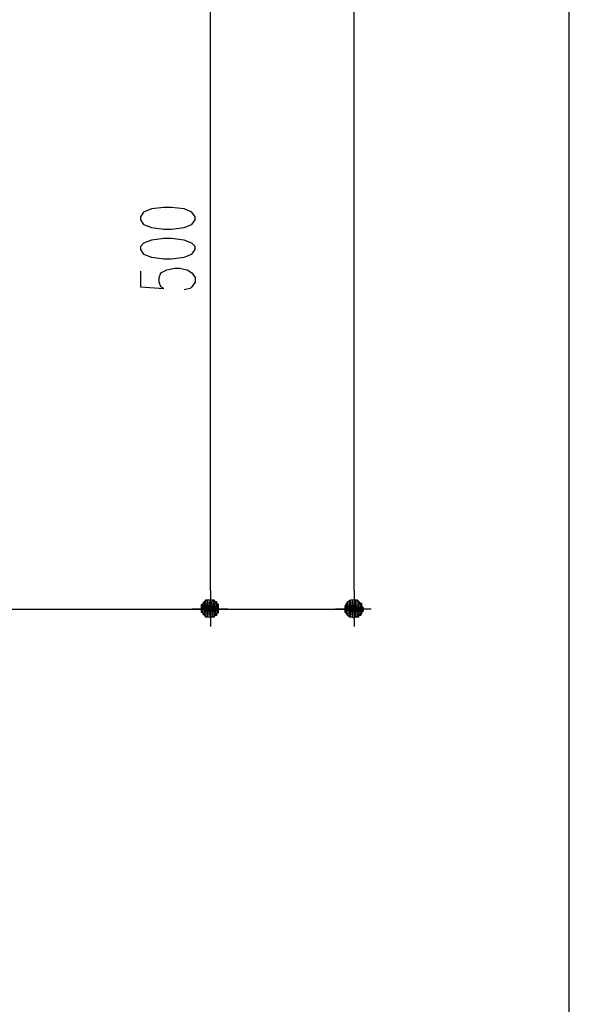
# Model space of a CAD drawing. Header units: millimetres. Extents: x 0 to 420, y 0 to 297.
# Tile 22 of 49: x 321 to 336, y 52 to 79. Entities that reach past the tile are written whole.
import ezdxf

# ---------------------------------------------------------------- set-up
doc = ezdxf.new("R2010")
doc.units = ezdxf.units.MM
doc.layers.add('FILL_000000', color=7, linetype='Continuous')
doc.layers.add('LINE_000000', color=7, linetype='Continuous')

msp = doc.modelspace()

# ---------------------------------------------------------------- hatches: boundary and pattern name
at = {"layer": 'FILL_000000'}
h = msp.add_hatch(color=7, dxfattribs=at)
h.dxf.hatch_style = 1
h.paths.add_polyline_path([(325.628, 62.696), (325.628, 62.907), (325.586, 62.696), (325.628, 62.696)])
h = msp.add_hatch(color=7, dxfattribs=at)
h.dxf.hatch_style = 1
h.paths.add_polyline_path([(325.628, 62.907), (325.586, 62.696), (325.586, 62.907), (325.628, 62.907)])
h = msp.add_hatch(color=7, dxfattribs=at)
h.dxf.hatch_style = 1
h.paths.add_polyline_path([(325.586, 62.696), (325.586, 62.907), (325.586, 62.738), (325.586, 62.696)])
h = msp.add_hatch(color=7, dxfattribs=at)
h.dxf.hatch_style = 1
h.paths.add_polyline_path([(325.586, 62.907), (325.586, 62.738), (325.586, 62.865), (325.586, 62.907)])
h = msp.add_hatch(color=7, dxfattribs=at)
h.dxf.hatch_style = 1
h.paths.add_polyline_path([(325.67, 62.611), (325.67, 62.992), (325.628, 62.653), (325.67, 62.611)])
h = msp.add_hatch(color=7, dxfattribs=at)
h.dxf.hatch_style = 1
h.paths.add_polyline_path([(325.67, 62.992), (325.628, 62.653), (325.628, 62.95), (325.67, 62.992)])
h = msp.add_hatch(color=7, dxfattribs=at)
h.dxf.hatch_style = 1
h.paths.add_polyline_path([(325.628, 62.653), (325.628, 62.95), (325.628, 62.653)])
h = msp.add_hatch(color=7, dxfattribs=at)
h.dxf.hatch_style = 1
h.paths.add_polyline_path([(325.628, 62.95), (325.628, 62.653), (325.628, 62.95)])
h = msp.add_hatch(color=7, dxfattribs=at)
h.dxf.hatch_style = 1
h.paths.add_polyline_path([(325.628, 62.653), (325.628, 62.95), (325.628, 62.696), (325.628, 62.653)])
h = msp.add_hatch(color=7, dxfattribs=at)
h.dxf.hatch_style = 1
h.paths.add_polyline_path([(325.628, 62.95), (325.628, 62.696), (325.628, 62.907), (325.628, 62.95)])
h = msp.add_hatch(color=7, dxfattribs=at)
h.dxf.hatch_style = 1
h.paths.add_polyline_path([(325.713, 62.569), (325.713, 63.034), (325.67, 62.611), (325.713, 62.569)])
h = msp.add_hatch(color=7, dxfattribs=at)
h.dxf.hatch_style = 1
h.paths.add_polyline_path([(325.713, 63.034), (325.67, 62.611), (325.67, 62.992), (325.713, 63.034)])
h = msp.add_hatch(color=7, dxfattribs=at)
h.dxf.hatch_style = 1
h.paths.add_polyline_path([(325.67, 62.611), (325.67, 62.992), (325.67, 62.611)])
h = msp.add_hatch(color=7, dxfattribs=at)
h.dxf.hatch_style = 1
h.paths.add_polyline_path([(325.67, 62.992), (325.67, 62.611), (325.67, 62.992)])
h = msp.add_hatch(color=7, dxfattribs=at)
h.dxf.hatch_style = 1
h.paths.add_polyline_path([(325.67, 62.611), (325.67, 62.611), (325.67, 62.992), (325.67, 62.611), (325.67, 62.992), (325.67, 62.611)])
h = msp.add_hatch(color=7, dxfattribs=at)
h.dxf.hatch_style = 1
h.paths.add_polyline_path([(325.755, 62.569), (325.755, 63.034), (325.713, 62.569), (325.755, 62.569)])
h = msp.add_hatch(color=7, dxfattribs=at)
h.dxf.hatch_style = 1
h.paths.add_polyline_path([(325.755, 63.034), (325.713, 62.569), (325.713, 63.034), (325.755, 63.034)])
h = msp.add_hatch(color=7, dxfattribs=at)
h.dxf.hatch_style = 1
h.paths.add_polyline_path([(325.713, 62.569), (325.713, 63.034), (325.713, 62.569)])
h = msp.add_hatch(color=7, dxfattribs=at)
h.dxf.hatch_style = 1
h.paths.add_polyline_path([(325.713, 63.034), (325.713, 62.569), (325.713, 63.034)])
h = msp.add_hatch(color=7, dxfattribs=at)
h.dxf.hatch_style = 1
h.paths.add_polyline_path([(325.797, 62.569), (325.797, 63.034), (325.755, 62.569), (325.797, 62.569)])
h = msp.add_hatch(color=7, dxfattribs=at)
h.dxf.hatch_style = 1
h.paths.add_polyline_path([(325.797, 63.034), (325.755, 62.569), (325.755, 63.034), (325.797, 63.034)])
h = msp.add_hatch(color=7, dxfattribs=at)
h.dxf.hatch_style = 1
h.paths.add_polyline_path([(325.755, 62.569), (325.755, 63.034), (325.755, 62.569)])
h = msp.add_hatch(color=7, dxfattribs=at)
h.dxf.hatch_style = 1
h.paths.add_polyline_path([(325.755, 63.034), (325.755, 62.569), (325.755, 63.034)])
h = msp.add_hatch(color=7, dxfattribs=at)
h.dxf.hatch_style = 1
h.paths.add_polyline_path([(325.84, 62.569), (325.84, 63.034), (325.797, 62.569), (325.84, 62.569)])
h = msp.add_hatch(color=7, dxfattribs=at)
h.dxf.hatch_style = 1
h.paths.add_polyline_path([(325.84, 63.034), (325.797, 62.569), (325.797, 63.034), (325.84, 63.034)])
h = msp.add_hatch(color=7, dxfattribs=at)
h.dxf.hatch_style = 1
h.paths.add_polyline_path([(325.882, 62.569), (325.882, 63.034), (325.84, 62.569), (325.882, 62.569)])
h = msp.add_hatch(color=7, dxfattribs=at)
h.dxf.hatch_style = 1
h.paths.add_polyline_path([(325.882, 63.034), (325.84, 62.569), (325.84, 63.034), (325.882, 63.034)])
h = msp.add_hatch(color=7, dxfattribs=at)
h.dxf.hatch_style = 1
h.paths.add_polyline_path([(325.84, 62.569), (325.84, 63.034), (325.84, 62.569)])
h = msp.add_hatch(color=7, dxfattribs=at)
h.dxf.hatch_style = 1
h.paths.add_polyline_path([(325.84, 63.034), (325.84, 62.569), (325.84, 63.034)])
h = msp.add_hatch(color=7, dxfattribs=at)
h.dxf.hatch_style = 1
h.paths.add_polyline_path([(325.924, 62.569), (325.924, 63.034), (325.882, 62.569), (325.924, 62.569)])
h = msp.add_hatch(color=7, dxfattribs=at)
h.dxf.hatch_style = 1
h.paths.add_polyline_path([(325.924, 63.034), (325.882, 62.569), (325.882, 63.034), (325.924, 63.034)])
h = msp.add_hatch(color=7, dxfattribs=at)
h.dxf.hatch_style = 1
h.paths.add_polyline_path([(325.882, 62.569), (325.882, 63.034), (325.882, 62.569)])
h = msp.add_hatch(color=7, dxfattribs=at)
h.dxf.hatch_style = 1
h.paths.add_polyline_path([(325.882, 63.034), (325.882, 62.569), (325.882, 63.034)])
h = msp.add_hatch(color=7, dxfattribs=at)
h.dxf.hatch_style = 1
h.paths.add_polyline_path([(325.967, 62.992), (325.924, 62.569), (325.924, 63.034), (325.967, 62.992)])
h = msp.add_hatch(color=7, dxfattribs=at)
h.dxf.hatch_style = 1
h.paths.add_polyline_path([(325.924, 62.569), (325.924, 63.034), (325.924, 62.569)])
h = msp.add_hatch(color=7, dxfattribs=at)
h.dxf.hatch_style = 1
h.paths.add_polyline_path([(325.924, 63.034), (325.924, 62.569), (325.924, 63.034)])
h = msp.add_hatch(color=7, dxfattribs=at)
h.dxf.hatch_style = 1
h.paths.add_polyline_path([(325.967, 62.611), (325.967, 62.992), (325.924, 62.569), (325.967, 62.611)])
h = msp.add_hatch(color=7, dxfattribs=at)
h.dxf.hatch_style = 1
h.paths.add_polyline_path([(326.009, 62.611), (326.009, 62.992), (325.967, 62.611), (326.009, 62.611)])
h = msp.add_hatch(color=7, dxfattribs=at)
h.dxf.hatch_style = 1
h.paths.add_polyline_path([(326.009, 62.992), (325.967, 62.611), (325.967, 62.992), (326.009, 62.992)])
h = msp.add_hatch(color=7, dxfattribs=at)
h.dxf.hatch_style = 1
h.paths.add_polyline_path([(325.967, 62.611), (325.967, 62.992), (325.967, 62.611)])
h = msp.add_hatch(color=7, dxfattribs=at)
h.dxf.hatch_style = 1
h.paths.add_polyline_path([(325.967, 62.992), (325.967, 62.611), (325.967, 62.992)])
h = msp.add_hatch(color=7, dxfattribs=at)
h.dxf.hatch_style = 1
h.paths.add_polyline_path([(326.009, 62.95), (326.009, 62.611), (326.009, 62.992), (326.009, 62.95)])
h = msp.add_hatch(color=7, dxfattribs=at)
h.dxf.hatch_style = 1
h.paths.add_polyline_path([(326.051, 62.907), (326.009, 62.653), (326.009, 62.95), (326.051, 62.907)])
h = msp.add_hatch(color=7, dxfattribs=at)
h.dxf.hatch_style = 1
h.paths.add_polyline_path([(326.009, 62.653), (326.009, 62.95), (326.009, 62.653)])
h = msp.add_hatch(color=7, dxfattribs=at)
h.dxf.hatch_style = 1
h.paths.add_polyline_path([(326.009, 62.95), (326.009, 62.653), (326.009, 62.95)])
h = msp.add_hatch(color=7, dxfattribs=at)
h.dxf.hatch_style = 1
h.paths.add_polyline_path([(326.009, 62.653), (326.009, 62.95), (326.009, 62.611), (326.009, 62.653)])
h = msp.add_hatch(color=7, dxfattribs=at)
h.dxf.hatch_style = 1
h.paths.add_polyline_path([(326.051, 62.696), (326.051, 62.907), (326.009, 62.653), (326.051, 62.696)])
h = msp.add_hatch(color=7, dxfattribs=at)
h.dxf.hatch_style = 1
h.paths.add_polyline_path([(326.051, 62.865), (326.051, 62.696), (326.051, 62.907), (326.051, 62.865)])
h = msp.add_hatch(color=7, dxfattribs=at)
h.dxf.hatch_style = 1
h.paths.add_polyline_path([(326.051, 62.696), (326.051, 62.907), (326.051, 62.696)])
h = msp.add_hatch(color=7, dxfattribs=at)
h.dxf.hatch_style = 1
h.paths.add_polyline_path([(326.051, 62.907), (326.051, 62.696), (326.051, 62.907)])
h = msp.add_hatch(color=7, dxfattribs=at)
h.dxf.hatch_style = 1
h.paths.add_polyline_path([(329.523, 62.696), (329.523, 62.907), (329.48, 62.696), (329.523, 62.696)])
h = msp.add_hatch(color=7, dxfattribs=at)
h.dxf.hatch_style = 1
h.paths.add_polyline_path([(329.523, 62.907), (329.48, 62.696), (329.48, 62.865), (329.523, 62.907)])
h = msp.add_hatch(color=7, dxfattribs=at)
h.dxf.hatch_style = 1
h.paths.add_polyline_path([(329.565, 62.611), (329.565, 62.95), (329.523, 62.653), (329.565, 62.611)])
h = msp.add_hatch(color=7, dxfattribs=at)
h.dxf.hatch_style = 1
h.paths.add_polyline_path([(329.565, 62.95), (329.523, 62.653), (329.523, 62.95), (329.565, 62.95)])
h = msp.add_hatch(color=7, dxfattribs=at)
h.dxf.hatch_style = 1
h.paths.add_polyline_path([(329.523, 62.653), (329.523, 62.95), (329.523, 62.907), (329.523, 62.653)])
h = msp.add_hatch(color=7, dxfattribs=at)
h.dxf.hatch_style = 1
h.paths.add_polyline_path([(329.523, 62.95), (329.523, 62.653), (329.523, 62.95)])
h = msp.add_hatch(color=7, dxfattribs=at)
h.dxf.hatch_style = 1
h.paths.add_polyline_path([(329.523, 62.696), (329.523, 62.696), (329.523, 62.907), (329.523, 62.696), (329.523, 62.907), (329.523, 62.653), (329.523, 62.696)])
h = msp.add_hatch(color=7, dxfattribs=at)
h.dxf.hatch_style = 1
h.paths.add_polyline_path([(329.607, 62.569), (329.607, 62.992), (329.565, 62.611), (329.607, 62.569)])
h = msp.add_hatch(color=7, dxfattribs=at)
h.dxf.hatch_style = 1
h.paths.add_polyline_path([(329.607, 62.992), (329.565, 62.611), (329.565, 62.992), (329.607, 62.992)])
h = msp.add_hatch(color=7, dxfattribs=at)
h.dxf.hatch_style = 1
h.paths.add_polyline_path([(329.565, 62.611), (329.565, 62.992), (329.565, 62.95), (329.565, 62.611)])
h = msp.add_hatch(color=7, dxfattribs=at)
h.dxf.hatch_style = 1
h.paths.add_polyline_path([(329.565, 62.992), (329.565, 62.611), (329.565, 62.992)])
h = msp.add_hatch(color=7, dxfattribs=at)
h.dxf.hatch_style = 1
h.paths.add_polyline_path([(329.565, 62.611), (329.565, 62.611), (329.565, 62.95), (329.565, 62.611), (329.565, 62.95), (329.565, 62.611)])
h = msp.add_hatch(color=7, dxfattribs=at)
h.dxf.hatch_style = 1
h.paths.add_polyline_path([(329.65, 62.569), (329.65, 63.034), (329.607, 62.569), (329.65, 62.569)])
h = msp.add_hatch(color=7, dxfattribs=at)
h.dxf.hatch_style = 1
h.paths.add_polyline_path([(329.65, 63.034), (329.607, 62.569), (329.607, 62.992), (329.65, 63.034)])
h = msp.add_hatch(color=7, dxfattribs=at)
h.dxf.hatch_style = 1
h.paths.add_polyline_path([(329.607, 62.569), (329.607, 62.992), (329.607, 62.569)])
h = msp.add_hatch(color=7, dxfattribs=at)
h.dxf.hatch_style = 1
h.paths.add_polyline_path([(329.607, 62.992), (329.607, 62.569), (329.607, 62.992)])
h = msp.add_hatch(color=7, dxfattribs=at)
h.dxf.hatch_style = 1
h.paths.add_polyline_path([(329.692, 62.569), (329.692, 63.034), (329.65, 62.569), (329.692, 62.569)])
h = msp.add_hatch(color=7, dxfattribs=at)
h.dxf.hatch_style = 1
h.paths.add_polyline_path([(329.692, 63.034), (329.65, 62.569), (329.65, 63.034), (329.692, 63.034)])
h = msp.add_hatch(color=7, dxfattribs=at)
h.dxf.hatch_style = 1
h.paths.add_polyline_path([(329.65, 62.569), (329.65, 63.034), (329.65, 62.569)])
h = msp.add_hatch(color=7, dxfattribs=at)
h.dxf.hatch_style = 1
h.paths.add_polyline_path([(329.65, 63.034), (329.65, 62.569), (329.65, 63.034)])
h = msp.add_hatch(color=7, dxfattribs=at)
h.dxf.hatch_style = 1
h.paths.add_polyline_path([(329.734, 62.526), (329.734, 63.034), (329.692, 62.569), (329.734, 62.526)])
h = msp.add_hatch(color=7, dxfattribs=at)
h.dxf.hatch_style = 1
h.paths.add_polyline_path([(329.734, 63.034), (329.692, 62.569), (329.692, 63.034), (329.734, 63.034)])
h = msp.add_hatch(color=7, dxfattribs=at)
h.dxf.hatch_style = 1
h.paths.add_polyline_path([(329.692, 62.569), (329.692, 63.034), (329.692, 62.569)])
h = msp.add_hatch(color=7, dxfattribs=at)
h.dxf.hatch_style = 1
h.paths.add_polyline_path([(329.692, 63.034), (329.692, 62.569), (329.692, 63.034)])
h = msp.add_hatch(color=7, dxfattribs=at)
h.dxf.hatch_style = 1
h.paths.add_polyline_path([(329.777, 62.569), (329.777, 63.034), (329.734, 62.569), (329.777, 62.569)])
h = msp.add_hatch(color=7, dxfattribs=at)
h.dxf.hatch_style = 1
h.paths.add_polyline_path([(329.777, 63.034), (329.734, 62.569), (329.734, 63.034), (329.777, 63.034)])
h = msp.add_hatch(color=7, dxfattribs=at)
h.dxf.hatch_style = 1
h.paths.add_polyline_path([(329.734, 62.526), (329.734, 62.526), (329.734, 63.034), (329.734, 62.526), (329.734, 63.034), (329.734, 62.569), (329.734, 62.526)])
h = msp.add_hatch(color=7, dxfattribs=at)
h.dxf.hatch_style = 1
h.paths.add_polyline_path([(329.819, 62.569), (329.819, 63.034), (329.777, 62.569), (329.819, 62.569)])
h = msp.add_hatch(color=7, dxfattribs=at)
h.dxf.hatch_style = 1
h.paths.add_polyline_path([(329.819, 63.034), (329.777, 62.569), (329.777, 63.034), (329.819, 63.034)])
h = msp.add_hatch(color=7, dxfattribs=at)
h.dxf.hatch_style = 1
h.paths.add_polyline_path([(329.861, 62.992), (329.819, 62.569), (329.819, 63.034), (329.861, 62.992)])
h = msp.add_hatch(color=7, dxfattribs=at)
h.dxf.hatch_style = 1
h.paths.add_polyline_path([(329.819, 62.569), (329.819, 63.034), (329.819, 62.569)])
h = msp.add_hatch(color=7, dxfattribs=at)
h.dxf.hatch_style = 1
h.paths.add_polyline_path([(329.819, 63.034), (329.819, 62.569), (329.819, 63.034)])
h = msp.add_hatch(color=7, dxfattribs=at)
h.dxf.hatch_style = 1
h.paths.add_polyline_path([(329.861, 62.569), (329.861, 62.992), (329.819, 62.569), (329.861, 62.569)])
h = msp.add_hatch(color=7, dxfattribs=at)
h.dxf.hatch_style = 1
h.paths.add_polyline_path([(329.904, 62.95), (329.861, 62.611), (329.861, 62.992), (329.904, 62.95)])
h = msp.add_hatch(color=7, dxfattribs=at)
h.dxf.hatch_style = 1
h.paths.add_polyline_path([(329.861, 62.569), (329.861, 62.992), (329.861, 62.569)])
h = msp.add_hatch(color=7, dxfattribs=at)
h.dxf.hatch_style = 1
h.paths.add_polyline_path([(329.861, 62.992), (329.861, 62.569), (329.861, 62.992)])
h = msp.add_hatch(color=7, dxfattribs=at)
h.dxf.hatch_style = 1
h.paths.add_polyline_path([(329.861, 62.569), (329.861, 62.569), (329.861, 62.992), (329.861, 62.569), (329.861, 62.992), (329.861, 62.611), (329.861, 62.569)])
h = msp.add_hatch(color=7, dxfattribs=at)
h.dxf.hatch_style = 1
h.paths.add_polyline_path([(329.904, 62.611), (329.904, 62.95), (329.861, 62.611), (329.904, 62.611)])
h = msp.add_hatch(color=7, dxfattribs=at)
h.dxf.hatch_style = 1
h.paths.add_polyline_path([(329.946, 62.653), (329.946, 62.95), (329.904, 62.611), (329.946, 62.653)])
h = msp.add_hatch(color=7, dxfattribs=at)
h.dxf.hatch_style = 1
h.paths.add_polyline_path([(329.946, 62.95), (329.904, 62.611), (329.904, 62.95), (329.946, 62.95)])
h = msp.add_hatch(color=7, dxfattribs=at)
h.dxf.hatch_style = 1
h.paths.add_polyline_path([(329.904, 62.611), (329.904, 62.95), (329.904, 62.611)])
h = msp.add_hatch(color=7, dxfattribs=at)
h.dxf.hatch_style = 1
h.paths.add_polyline_path([(329.904, 62.95), (329.904, 62.611), (329.904, 62.95)])
h = msp.add_hatch(color=7, dxfattribs=at)
h.dxf.hatch_style = 1
h.paths.add_polyline_path([(329.946, 62.907), (329.946, 62.653), (329.946, 62.95), (329.946, 62.907)])
h = msp.add_hatch(color=7, dxfattribs=at)
h.dxf.hatch_style = 1
h.paths.add_polyline_path([(329.946, 62.696), (329.946, 62.865), (329.946, 62.907), (329.946, 62.696)])
h = msp.add_hatch(color=7, dxfattribs=at)
h.dxf.hatch_style = 1
h.paths.add_polyline_path([(329.946, 62.653), (329.946, 62.653), (329.946, 62.907), (329.946, 62.653), (329.946, 62.907), (329.946, 62.696), (329.946, 62.653)])
h = msp.add_hatch(color=7, dxfattribs=at)
h.dxf.hatch_style = 1
h.paths.add_polyline_path([(329.946, 62.653), (329.946, 62.907), (329.946, 62.653)])
h = msp.add_hatch(color=7, dxfattribs=at)
h.dxf.hatch_style = 1
h.paths.add_polyline_path([(325.586, 62.738), (325.586, 62.865), (325.586, 62.738)])
h = msp.add_hatch(color=7, dxfattribs=at)
h.dxf.hatch_style = 1
h.paths.add_polyline_path([(325.586, 62.865), (325.586, 62.738), (325.586, 62.865)])
h = msp.add_hatch(color=7, dxfattribs=at)
h.dxf.hatch_style = 1
h.paths.add_polyline_path([(325.586, 62.78), (325.586, 62.78), (325.586, 62.823), (325.586, 62.78), (325.586, 62.823), (325.586, 62.865), (325.586, 62.78)])
h = msp.add_hatch(color=7, dxfattribs=at)
h.dxf.hatch_style = 1
h.paths.add_polyline_path([(325.586, 62.865), (325.586, 62.738), (325.586, 62.78), (325.586, 62.865)])
h = msp.add_hatch(color=7, dxfattribs=at)
h.dxf.hatch_style = 1
h.paths.add_polyline_path([(326.051, 62.823), (326.051, 62.738), (326.051, 62.865), (326.051, 62.823)])
h = msp.add_hatch(color=7, dxfattribs=at)
h.dxf.hatch_style = 1
h.paths.add_polyline_path([(326.051, 62.738), (326.051, 62.865), (326.051, 62.738)])
h = msp.add_hatch(color=7, dxfattribs=at)
h.dxf.hatch_style = 1
h.paths.add_polyline_path([(326.051, 62.865), (326.051, 62.738), (326.051, 62.865)])
h = msp.add_hatch(color=7, dxfattribs=at)
h.dxf.hatch_style = 1
h.paths.add_polyline_path([(326.051, 62.738), (326.051, 62.865), (326.051, 62.696), (326.051, 62.738)])
h = msp.add_hatch(color=7, dxfattribs=at)
h.dxf.hatch_style = 1
h.paths.add_polyline_path([(326.051, 62.78), (326.051, 62.823), (326.051, 62.78)])
h = msp.add_hatch(color=7, dxfattribs=at)
h.dxf.hatch_style = 1
h.paths.add_polyline_path([(326.051, 62.78), (326.051, 62.823), (326.051, 62.738), (326.051, 62.78)])
h = msp.add_hatch(color=7, dxfattribs=at)
h.dxf.hatch_style = 1
h.paths.add_polyline_path([(329.48, 62.696), (329.48, 62.865), (329.48, 62.738), (329.48, 62.696)])
h = msp.add_hatch(color=7, dxfattribs=at)
h.dxf.hatch_style = 1
h.paths.add_polyline_path([(329.48, 62.865), (329.48, 62.738), (329.48, 62.823), (329.48, 62.865)])
h = msp.add_hatch(color=7, dxfattribs=at)
h.dxf.hatch_style = 1
h.paths.add_polyline_path([(329.48, 62.823), (329.48, 62.78), (329.48, 62.823)])
h = msp.add_hatch(color=7, dxfattribs=at)
h.dxf.hatch_style = 1
h.paths.add_polyline_path([(329.48, 62.78), (329.48, 62.78), (329.48, 62.823), (329.48, 62.78), (329.48, 62.823), (329.48, 62.738), (329.48, 62.78)])
h = msp.add_hatch(color=7, dxfattribs=at)
h.dxf.hatch_style = 1
h.paths.add_polyline_path([(329.988, 62.823), (329.946, 62.696), (329.946, 62.865), (329.988, 62.823)])
h = msp.add_hatch(color=7, dxfattribs=at)
h.dxf.hatch_style = 1
h.paths.add_polyline_path([(329.946, 62.865), (329.946, 62.696), (329.946, 62.865)])
h = msp.add_hatch(color=7, dxfattribs=at)
h.dxf.hatch_style = 1
h.paths.add_polyline_path([(329.988, 62.738), (329.988, 62.823), (329.946, 62.696), (329.988, 62.738)])
h = msp.add_hatch(color=7, dxfattribs=at)
h.dxf.hatch_style = 1
h.paths.add_polyline_path([(329.988, 62.78), (329.988, 62.823), (329.988, 62.78)])
h = msp.add_hatch(color=7, dxfattribs=at)
h.dxf.hatch_style = 1
h.paths.add_polyline_path([(329.988, 62.738), (329.988, 62.738), (329.988, 62.823), (329.988, 62.738), (329.988, 62.823), (329.988, 62.78), (329.988, 62.738)])

# ---------------------------------------------------------------- linework, layer by layer
at = {"layer": 'LINE_000000', "lineweight": 25}
for p, q in [((329.734, 63.288), (329.734, 120.989)), ((325.84, 63.288), (325.84, 81.873)), ((325.84, 63.288), (325.84, 62.315)), ((329.734, 63.288), (329.734, 62.315)), ((307.679, 62.78), (325.84, 62.78)), ((317.077, 62.78), (329.734, 62.78)), ((326.305, 62.78), (325.332, 62.78)), ((330.2, 62.78), (329.226, 62.78))]:
    msp.add_line(p, q, dxfattribs=at)
for points in [[(52.409, 266.023), (52.409, 36.026), (335.576, 36.026), (335.576, 266.023), (52.409, 266.023)], [(52.409, 266.023), (52.409, 36.026), (335.576, 36.026), (335.576, 266.023), (52.409, 266.023)], [(323.935, 73.364), (324.019, 73.237), (324.231, 73.152), (324.57, 73.11), (324.781, 73.11), (325.12, 73.152), (325.332, 73.237), (325.416, 73.364), (325.416, 73.448), (325.332, 73.575), (325.12, 73.66), (324.781, 73.702), (324.57, 73.702), (324.231, 73.66), (324.019, 73.575), (323.935, 73.448), (323.935, 73.364)], [(323.935, 72.559), (324.019, 72.432), (324.231, 72.348), (324.57, 72.305), (324.781, 72.305), (325.12, 72.348), (325.332, 72.432), (325.416, 72.559), (325.416, 72.644), (325.332, 72.729), (325.12, 72.813), (324.781, 72.856), (324.57, 72.856), (324.231, 72.813), (324.019, 72.729), (323.935, 72.644), (323.935, 72.559)], [(325.819, 62.569), (325.865, 62.573), (325.909, 62.587), (325.949, 62.608), (325.983, 62.637), (326.012, 62.671), (326.033, 62.711), (326.047, 62.755), (326.051, 62.802), (326.047, 62.848), (326.033, 62.892), (326.012, 62.932), (325.983, 62.966), (325.949, 62.995), (325.909, 63.016), (325.865, 63.03), (325.819, 63.034), (325.772, 63.03), (325.728, 63.016), (325.688, 62.995), (325.654, 62.966), (325.625, 62.932), (325.604, 62.892), (325.59, 62.848), (325.586, 62.802), (325.59, 62.755), (325.604, 62.711), (325.625, 62.671), (325.654, 62.637), (325.688, 62.608), (325.728, 62.587), (325.772, 62.573), (325.819, 62.569)], [(329.713, 62.569), (329.76, 62.573), (329.804, 62.587), (329.843, 62.608), (329.878, 62.637), (329.906, 62.671), (329.928, 62.711), (329.941, 62.755), (329.946, 62.802), (329.941, 62.848), (329.928, 62.892), (329.906, 62.932), (329.878, 62.966), (329.843, 62.995), (329.804, 63.016), (329.76, 63.03), (329.713, 63.034), (329.666, 63.03), (329.623, 63.016), (329.583, 62.995), (329.549, 62.966), (329.52, 62.932), (329.499, 62.892), (329.485, 62.848), (329.48, 62.802), (329.485, 62.755), (329.499, 62.711), (329.52, 62.671), (329.549, 62.637), (329.583, 62.608), (329.623, 62.587), (329.666, 62.573), (329.713, 62.569)]]:
    msp.add_lwpolyline(points, close=True, dxfattribs=at)
msp.add_lwpolyline([(323.935, 71.967), (323.935, 71.543), (324.57, 71.501), (324.485, 71.543), (324.443, 71.67), (324.443, 71.797), (324.485, 71.924), (324.654, 72.009), (324.866, 72.051), (324.993, 72.051), (325.205, 72.009), (325.332, 71.924), (325.416, 71.797), (325.416, 71.67), (325.332, 71.543), (325.289, 71.501), (325.12, 71.459)], dxfattribs=at)
at = {"layer": 'LINE_000000', "lineweight": 0}
for points in [[(325.628, 62.696), (325.628, 62.907), (325.586, 62.696), (325.628, 62.696)], [(325.628, 62.907), (325.586, 62.696), (325.586, 62.907), (325.628, 62.907)], [(325.586, 62.696), (325.586, 62.907), (325.586, 62.738), (325.586, 62.696)], [(325.586, 62.907), (325.586, 62.738), (325.586, 62.865), (325.586, 62.907)], [(325.67, 62.611), (325.67, 62.992), (325.628, 62.653), (325.67, 62.611)], [(325.67, 62.992), (325.628, 62.653), (325.628, 62.95), (325.67, 62.992)], [(325.628, 62.653), (325.628, 62.95), (325.628, 62.653)], [(325.628, 62.95), (325.628, 62.653), (325.628, 62.95)], [(325.628, 62.653), (325.628, 62.95), (325.628, 62.696), (325.628, 62.653)], [(325.628, 62.95), (325.628, 62.696), (325.628, 62.907), (325.628, 62.95)], [(325.713, 62.569), (325.713, 63.034), (325.67, 62.611), (325.713, 62.569)], [(325.713, 63.034), (325.67, 62.611), (325.67, 62.992), (325.713, 63.034)], [(325.67, 62.611), (325.67, 62.992), (325.67, 62.611)], [(325.67, 62.992), (325.67, 62.611), (325.67, 62.992)], [(325.67, 62.611), (325.67, 62.611), (325.67, 62.992), (325.67, 62.611), (325.67, 62.992), (325.67, 62.611)], [(325.755, 62.569), (325.755, 63.034), (325.713, 62.569), (325.755, 62.569)], [(325.755, 63.034), (325.713, 62.569), (325.713, 63.034), (325.755, 63.034)], [(325.713, 62.569), (325.713, 63.034), (325.713, 62.569)], [(325.713, 63.034), (325.713, 62.569), (325.713, 63.034)], [(325.797, 62.569), (325.797, 63.034), (325.755, 62.569), (325.797, 62.569)], [(325.797, 63.034), (325.755, 62.569), (325.755, 63.034), (325.797, 63.034)], [(325.755, 62.569), (325.755, 63.034), (325.755, 62.569)], [(325.755, 63.034), (325.755, 62.569), (325.755, 63.034)], [(325.84, 62.569), (325.84, 63.034), (325.797, 62.569), (325.84, 62.569)], [(325.84, 63.034), (325.797, 62.569), (325.797, 63.034), (325.84, 63.034)], [(325.882, 62.569), (325.882, 63.034), (325.84, 62.569), (325.882, 62.569)], [(325.882, 63.034), (325.84, 62.569), (325.84, 63.034), (325.882, 63.034)], [(325.84, 62.569), (325.84, 63.034), (325.84, 62.569)], [(325.84, 63.034), (325.84, 62.569), (325.84, 63.034)], [(325.924, 62.569), (325.924, 63.034), (325.882, 62.569), (325.924, 62.569)], [(325.924, 63.034), (325.882, 62.569), (325.882, 63.034), (325.924, 63.034)], [(325.882, 62.569), (325.882, 63.034), (325.882, 62.569)], [(325.882, 63.034), (325.882, 62.569), (325.882, 63.034)], [(325.967, 62.992), (325.924, 62.569), (325.924, 63.034), (325.967, 62.992)], [(325.924, 62.569), (325.924, 63.034), (325.924, 62.569)], [(325.924, 63.034), (325.924, 62.569), (325.924, 63.034)], [(325.967, 62.611), (325.967, 62.992), (325.924, 62.569), (325.967, 62.611)], [(326.009, 62.611), (326.009, 62.992), (325.967, 62.611), (326.009, 62.611)], [(326.009, 62.992), (325.967, 62.611), (325.967, 62.992), (326.009, 62.992)], [(325.967, 62.611), (325.967, 62.992), (325.967, 62.611)], [(325.967, 62.992), (325.967, 62.611), (325.967, 62.992)], [(326.009, 62.95), (326.009, 62.611), (326.009, 62.992), (326.009, 62.95)], [(326.051, 62.907), (326.009, 62.653), (326.009, 62.95), (326.051, 62.907)], [(326.009, 62.653), (326.009, 62.95), (326.009, 62.653)], [(326.009, 62.95), (326.009, 62.653), (326.009, 62.95)], [(326.009, 62.653), (326.009, 62.95), (326.009, 62.611), (326.009, 62.653)], [(326.051, 62.696), (326.051, 62.907), (326.009, 62.653), (326.051, 62.696)], [(326.051, 62.865), (326.051, 62.696), (326.051, 62.907), (326.051, 62.865)], [(326.051, 62.696), (326.051, 62.907), (326.051, 62.696)], [(326.051, 62.907), (326.051, 62.696), (326.051, 62.907)], [(329.523, 62.696), (329.523, 62.907), (329.48, 62.696), (329.523, 62.696)], [(329.523, 62.907), (329.48, 62.696), (329.48, 62.865), (329.523, 62.907)], [(329.565, 62.611), (329.565, 62.95), (329.523, 62.653), (329.565, 62.611)], [(329.565, 62.95), (329.523, 62.653), (329.523, 62.95), (329.565, 62.95)], [(329.523, 62.653), (329.523, 62.95), (329.523, 62.907), (329.523, 62.653)], [(329.523, 62.95), (329.523, 62.653), (329.523, 62.95)], [(329.523, 62.696), (329.523, 62.696), (329.523, 62.907), (329.523, 62.696), (329.523, 62.907), (329.523, 62.653), (329.523, 62.696)], [(329.607, 62.569), (329.607, 62.992), (329.565, 62.611), (329.607, 62.569)], [(329.607, 62.992), (329.565, 62.611), (329.565, 62.992), (329.607, 62.992)], [(329.565, 62.611), (329.565, 62.992), (329.565, 62.95), (329.565, 62.611)], [(329.565, 62.992), (329.565, 62.611), (329.565, 62.992)], [(329.565, 62.611), (329.565, 62.611), (329.565, 62.95), (329.565, 62.611), (329.565, 62.95), (329.565, 62.611)], [(329.65, 62.569), (329.65, 63.034), (329.607, 62.569), (329.65, 62.569)], [(329.65, 63.034), (329.607, 62.569), (329.607, 62.992), (329.65, 63.034)], [(329.607, 62.569), (329.607, 62.992), (329.607, 62.569)], [(329.607, 62.992), (329.607, 62.569), (329.607, 62.992)], [(329.692, 62.569), (329.692, 63.034), (329.65, 62.569), (329.692, 62.569)], [(329.692, 63.034), (329.65, 62.569), (329.65, 63.034), (329.692, 63.034)], [(329.65, 62.569), (329.65, 63.034), (329.65, 62.569)], [(329.65, 63.034), (329.65, 62.569), (329.65, 63.034)], [(329.734, 62.526), (329.734, 63.034), (329.692, 62.569), (329.734, 62.526)], [(329.734, 63.034), (329.692, 62.569), (329.692, 63.034), (329.734, 63.034)], [(329.692, 62.569), (329.692, 63.034), (329.692, 62.569)], [(329.692, 63.034), (329.692, 62.569), (329.692, 63.034)], [(329.777, 62.569), (329.777, 63.034), (329.734, 62.569), (329.777, 62.569)], [(329.777, 63.034), (329.734, 62.569), (329.734, 63.034), (329.777, 63.034)], [(329.734, 62.526), (329.734, 62.526), (329.734, 63.034), (329.734, 62.526), (329.734, 63.034), (329.734, 62.569), (329.734, 62.526)], [(329.819, 62.569), (329.819, 63.034), (329.777, 62.569), (329.819, 62.569)], [(329.819, 63.034), (329.777, 62.569), (329.777, 63.034), (329.819, 63.034)], [(329.861, 62.992), (329.819, 62.569), (329.819, 63.034), (329.861, 62.992)], [(329.819, 62.569), (329.819, 63.034), (329.819, 62.569)], [(329.819, 63.034), (329.819, 62.569), (329.819, 63.034)], [(329.861, 62.569), (329.861, 62.992), (329.819, 62.569), (329.861, 62.569)], [(329.904, 62.95), (329.861, 62.611), (329.861, 62.992), (329.904, 62.95)], [(329.861, 62.569), (329.861, 62.992), (329.861, 62.569)], [(329.861, 62.992), (329.861, 62.569), (329.861, 62.992)], [(329.861, 62.569), (329.861, 62.569), (329.861, 62.992), (329.861, 62.569), (329.861, 62.992), (329.861, 62.611), (329.861, 62.569)], [(329.904, 62.611), (329.904, 62.95), (329.861, 62.611), (329.904, 62.611)], [(329.946, 62.653), (329.946, 62.95), (329.904, 62.611), (329.946, 62.653)], [(329.946, 62.95), (329.904, 62.611), (329.904, 62.95), (329.946, 62.95)], [(329.904, 62.611), (329.904, 62.95), (329.904, 62.611)], [(329.904, 62.95), (329.904, 62.611), (329.904, 62.95)], [(329.946, 62.907), (329.946, 62.653), (329.946, 62.95), (329.946, 62.907)], [(329.946, 62.696), (329.946, 62.865), (329.946, 62.907), (329.946, 62.696)], [(329.946, 62.653), (329.946, 62.653), (329.946, 62.907), (329.946, 62.653), (329.946, 62.907), (329.946, 62.696), (329.946, 62.653)], [(329.946, 62.653), (329.946, 62.907), (329.946, 62.653)], [(325.586, 62.738), (325.586, 62.865), (325.586, 62.738)], [(325.586, 62.865), (325.586, 62.738), (325.586, 62.865)], [(325.586, 62.78), (325.586, 62.78), (325.586, 62.823), (325.586, 62.78), (325.586, 62.823), (325.586, 62.865), (325.586, 62.78)], [(325.586, 62.865), (325.586, 62.738), (325.586, 62.78), (325.586, 62.865)], [(326.051, 62.823), (326.051, 62.738), (326.051, 62.865), (326.051, 62.823)], [(326.051, 62.738), (326.051, 62.865), (326.051, 62.738)], [(326.051, 62.865), (326.051, 62.738), (326.051, 62.865)], [(326.051, 62.738), (326.051, 62.865), (326.051, 62.696), (326.051, 62.738)], [(326.051, 62.78), (326.051, 62.823), (326.051, 62.78)], [(326.051, 62.78), (326.051, 62.823), (326.051, 62.738), (326.051, 62.78)], [(329.48, 62.696), (329.48, 62.865), (329.48, 62.738), (329.48, 62.696)], [(329.48, 62.865), (329.48, 62.738), (329.48, 62.823), (329.48, 62.865)], [(329.48, 62.823), (329.48, 62.78), (329.48, 62.823)], [(329.48, 62.78), (329.48, 62.78), (329.48, 62.823), (329.48, 62.78), (329.48, 62.823), (329.48, 62.738), (329.48, 62.78)], [(329.988, 62.823), (329.946, 62.696), (329.946, 62.865), (329.988, 62.823)], [(329.946, 62.865), (329.946, 62.696), (329.946, 62.865)], [(329.988, 62.738), (329.988, 62.823), (329.946, 62.696), (329.988, 62.738)], [(329.988, 62.78), (329.988, 62.823), (329.988, 62.78)], [(329.988, 62.738), (329.988, 62.738), (329.988, 62.823), (329.988, 62.738), (329.988, 62.823), (329.988, 62.78), (329.988, 62.738)]]:
    msp.add_lwpolyline(points, close=True, dxfattribs=at)

doc.saveas('drawing.dxf')
